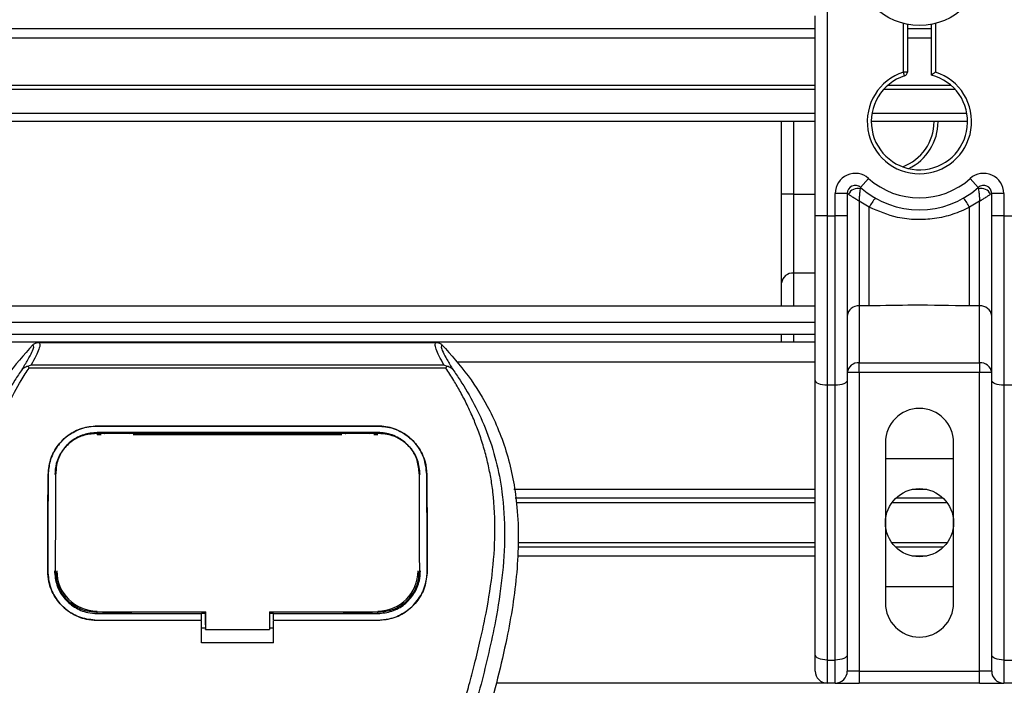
# Model space of a CAD drawing. Header units: millimetres. Extents: x 0 to 420, y 0 to 297.
# Tile 34 of 115: x 73.3 to 79.42, y 230.75 to 234.89. Entities that reach past the tile are written whole.
import ezdxf

# ---------------------------------------------------------------- set-up
doc = ezdxf.new("R2010")
doc.units = ezdxf.units.MM
doc.layers.add('QUOTE', color=174, linetype='Continuous')
doc.styles.add('SLDTEXTSTYLE3', font='TXT', dxfattribs={"width": 0.75})
doc.dimstyles.new('SLDDIMSTYLE0', dxfattribs={"dimtxt": 3, "dimasz": 3, "dimexe": 0, "dimexo": 0.0625, "dimgap": 0.75, "dimtad": 1, "dimlfac": 20.047434, "dimrnd": 1e-09, "dimzin": 12, "dimdsep": 46, "dimtxsty": 'SLDTEXTSTYLE3', "dimsah": 1, "dimcen": 0.09, "dimadec": 0, "dimazin": 3, "dimtfac": 1, "dimtdec": 3, "dimtofl": 0, "dimtmove": 0, "dimatfit": 3, "dimfxl": 0, "dimfrac": 2, "dimtolj": 1, "dimtzin": 12, "dimarcsym": 0})

# ---------------------------------------------------------------- blocks, each defined once
blk = doc.blocks.new('_D')
at = {"layer": 'QUOTE'}
for p, q in [((60.1893, 233.7647), (60.1893, 239.2146)), ((219.8107, 233.7647), (219.8107, 239.2146)), ((219.8107, 237.2146), (60.1893, 237.2146))]:
    blk.add_line(p, q, dxfattribs=at)
for points in [[(60.1893, 237.2146), (63.1893, 236.7146), (63.1893, 237.7146)], [(219.8107, 237.2146), (216.8107, 237.7146), (216.8107, 236.7146)]]:
    blk.add_solid(points, dxfattribs=at)
at = {"layer": 'QUOTE', "insert": (135.5667, 241.0818), "char_height": 3, "attachment_point": 1, "style": 'SLDTEXTSTYLE3'}
blk.add_mtext('3200', dxfattribs=at)

msp = doc.modelspace()

# ---------------------------------------------------------------- linework, layer by layer
at = {"color": 7, "linetype": 'Continuous', "lineweight": 25}
for p, q in [((78.32128, 235.35615), (78.32128, 233.67333)), ((78.24646, 234.59917), (78.24646, 234.91596)), ((78.24646, 234.8354), (60.18929, 234.8354)), ((78.79516, 234.56725), (78.79516, 234.8697)), ((78.8201, 234.86411), (78.8201, 234.56725)), ((78.96974, 234.8354), (78.8201, 234.8354)), ((78.96974, 234.54854), (78.96974, 234.86411)), ((78.99469, 234.8697), (78.99469, 234.56725)), ((78.24646, 234.77753), (60.18929, 234.77753)), ((78.96974, 234.77753), (78.8201, 234.77753)), ((78.24646, 233.67333), (78.24646, 234.59917)), ((78.80283, 234.54352), (78.79516, 234.56725)), ((78.8201, 234.56725), (78.79516, 234.56725)), ((78.24646, 234.48372), (60.18929, 234.48372)), ((78.24646, 234.45828), (60.18929, 234.45828)), ((79.118, 234.45828), (78.67184, 234.45828)), ((79.09232, 234.48372), (78.69753, 234.48372)), ((78.24646, 234.30863), (60.18929, 234.30863)), ((79.19003, 234.30863), (78.59982, 234.30863)), ((78.24646, 234.25875), (60.18929, 234.25875)), ((78.038, 233.80738), (78.038, 234.25875)), ((78.11283, 234.25875), (78.11283, 233.80738)), ((79.19421, 234.25875), (78.59563, 234.25875)), ((78.52912, 233.84977), (78.579, 233.90554)), ((79.21084, 233.90554), (79.26072, 233.84977)), ((78.11283, 233.80738), (78.038, 233.80738)), ((78.038, 233.25576), (78.038, 233.80738)), ((78.11283, 233.80738), (78.11283, 233.31705)), ((78.11283, 233.80738), (78.24646, 233.80738)), ((78.37116, 233.67333), (78.37116, 233.81259)), ((78.44599, 233.81259), (78.37116, 233.81259)), ((78.44599, 233.81259), (78.44599, 233.67333)), ((78.45316, 233.80738), (78.44599, 233.80738)), ((79.34386, 233.80738), (79.33669, 233.80738)), ((79.34386, 233.67333), (79.34386, 233.81259)), ((79.41868, 233.81259), (79.34386, 233.81259)), ((79.41868, 233.81259), (79.41868, 233.67333)), ((78.58294, 233.72607), (78.52081, 233.76378)), ((78.52081, 233.76378), (78.52081, 233.11275)), ((78.58294, 233.11275), (78.58294, 233.72607)), ((79.26903, 233.76378), (79.20691, 233.72607)), ((79.20691, 233.11275), (79.20691, 233.72607)), ((79.26903, 233.11275), (79.26903, 233.76378)), ((78.24646, 232.65091), (78.24646, 233.67333)), ((78.32128, 233.67333), (78.24646, 233.67333)), ((78.32128, 233.67333), (78.32128, 232.61929)), ((78.32128, 233.67333), (78.37116, 233.67333)), ((78.37116, 232.61929), (78.37116, 233.67333)), ((78.44599, 233.67333), (78.37116, 233.67333)), ((78.44599, 233.67333), (78.44599, 232.65091)), ((79.34386, 232.65091), (79.34386, 233.67333)), ((79.41868, 233.67333), (79.34386, 233.67333)), ((79.41868, 233.67333), (79.41868, 232.61929)), ((79.41868, 233.67333), (79.46856, 233.67333)), ((78.11283, 233.31705), (78.11283, 233.11147)), ((78.24646, 233.31705), (78.11283, 233.31705)), ((78.038, 233.11147), (78.038, 233.25576)), ((78.24646, 233.11147), (60.18929, 233.11147)), ((78.58294, 233.11275), (78.52081, 233.11275)), ((78.52081, 233.11275), (78.52081, 232.75959)), ((79.26903, 233.11275), (79.20691, 233.11275)), ((79.26903, 232.75959), (79.26903, 233.11275)), ((61.56103, 233.01171), (78.24646, 233.01171)), ((61.63586, 232.93688), (78.24646, 232.93688)), ((78.038, 232.887), (78.038, 232.93688)), ((78.11283, 232.93688), (78.11283, 232.887)), ((78.24646, 232.887), (69.4174, 232.887)), ((73.41949, 232.88617), (75.89046, 232.88617)), ((73.35917, 232.72665), (73.35445, 232.73732)), ((73.37231, 232.74614), (75.9377, 232.74614)), ((75.95563, 232.73745), (75.95015, 232.72665)), ((78.24646, 232.7623), (76.02336, 232.7623)), ((78.52081, 232.75959), (79.26903, 232.75959)), ((78.52081, 232.6983), (78.52081, 232.75959)), ((79.26903, 232.75959), (79.26903, 232.6983)), ((75.95015, 232.72665), (73.35917, 232.72665)), ((78.52081, 232.6983), (78.44599, 232.6983)), ((78.52081, 232.6983), (78.52081, 230.84185)), ((79.26903, 232.6983), (78.52081, 232.6983)), ((79.34386, 232.6983), (79.26903, 232.6983)), ((79.26903, 230.84185), (79.26903, 232.6983)), ((78.24646, 230.94266), (78.24646, 232.65091)), ((78.37116, 232.61929), (78.32128, 232.61929)), ((78.32128, 232.61929), (78.32128, 230.91103)), ((78.37116, 230.91103), (78.37116, 232.61929)), ((78.44599, 232.65091), (78.44599, 230.94266)), ((79.34386, 230.94266), (79.34386, 232.65091)), ((79.46856, 232.61929), (79.41868, 232.61929)), ((79.41868, 232.61929), (79.41868, 230.91103)), ((73.78205, 232.36588), (75.52791, 232.36588)), ((73.78205, 232.36564), (73.78205, 232.36588)), ((75.52791, 232.36564), (73.78205, 232.36564)), ((75.52791, 232.32549), (73.78205, 232.32549)), ((73.78205, 232.31423), (73.80787, 232.31423)), ((73.78267, 232.3189), (73.7825, 232.3189)), ((73.99615, 232.32319), (73.81736, 232.32319)), ((74.00564, 232.31423), (75.30432, 232.31423)), ((75.4926, 232.32319), (75.31381, 232.32319)), ((75.50209, 232.31423), (75.52791, 232.31423)), ((75.52791, 232.36564), (75.52791, 232.36588)), ((78.68292, 232.26348), (78.68292, 231.26585)), ((79.10692, 231.26585), (79.10692, 232.26348)), ((78.68292, 232.16372), (79.10692, 232.16372)), ((73.478, 232.06414), (73.47777, 232.06414)), ((73.52613, 232.07939), (73.52556, 232.06832)), ((73.52645, 232.09088), (73.52589, 232.07986)), ((75.78406, 232.07992), (75.78348, 232.09088)), ((75.7844, 232.06832), (75.78383, 232.07938)), ((75.83196, 232.06414), (75.83219, 232.06414)), ((78.24646, 231.97167), (76.3723, 231.97167)), ((78.94064, 231.97167), (78.8492, 231.97167)), ((78.24646, 231.9176), (76.38219, 231.9176)), ((78.24646, 231.88897), (76.38742, 231.88897)), ((79.06666, 231.88897), (78.72319, 231.88897)), ((79.04173, 231.9176), (78.74811, 231.9176)), ((78.24646, 231.64036), (76.39988, 231.64036)), ((79.06666, 231.64036), (78.72319, 231.64036)), ((78.24646, 231.61173), (76.39849, 231.61173)), ((79.04173, 231.61173), (78.74811, 231.61173)), ((78.24646, 231.55766), (76.39586, 231.55766)), ((78.94064, 231.55766), (78.8492, 231.55766)), ((73.47528, 231.46546), (73.47506, 231.46546)), ((73.5241, 231.46094), (73.52425, 231.46066)), ((75.78571, 231.46065), (75.78587, 231.46093)), ((75.83467, 231.46546), (75.83489, 231.46546)), ((79.10692, 231.36561), (78.68292, 231.36561)), ((73.78205, 231.2001), (73.78205, 231.21013)), ((74.45549, 231.13056), (74.45549, 231.21258)), ((74.45549, 231.21013), (74.45549, 231.1002)), ((74.85455, 231.21012), (74.85454, 231.1002)), ((74.85455, 231.21012), (75.53614, 231.21012)), ((75.52791, 231.2001), (75.52791, 231.21012)), ((73.78205, 231.2001), (74.43051, 231.2001)), ((73.78205, 231.15793), (73.78205, 231.15771)), ((73.78205, 231.15793), (74.43051, 231.15793)), ((74.43051, 231.15771), (73.78205, 231.15771)), ((73.82157, 231.20246), (73.99194, 231.20246)), ((74.43051, 231.20222), (74.45549, 231.20222)), ((74.43051, 231.16033), (74.43051, 231.2001)), ((74.43051, 231.0188), (74.43051, 231.15771)), ((74.85455, 231.20222), (74.87945, 231.20222)), ((74.87945, 231.2001), (75.52791, 231.2001)), ((74.87945, 231.16033), (74.87945, 231.2001)), ((74.87945, 231.15793), (75.52791, 231.15793)), ((74.87945, 231.0188), (74.87945, 231.15771)), ((75.52791, 231.15771), (74.87945, 231.15771)), ((75.31802, 231.20246), (75.48839, 231.20246)), ((75.52791, 231.15793), (75.52791, 231.15771)), ((74.43051, 231.11044), (74.45549, 231.11044)), ((74.45549, 231.13056), (74.45549, 231.10222)), ((74.45549, 231.1002), (74.45549, 231.10222)), ((74.45549, 231.1002), (74.85454, 231.1002)), ((74.85454, 231.11044), (74.87945, 231.11044)), ((74.87945, 231.0188), (74.43051, 231.0188)), ((78.24646, 230.84185), (78.24646, 230.94266)), ((78.32128, 230.91103), (78.37116, 230.91103)), ((78.32128, 230.91103), (78.32128, 230.76703)), ((78.37116, 230.76703), (78.37116, 230.91103)), ((78.44599, 230.94266), (78.44599, 230.84185)), ((79.34386, 230.84185), (79.34386, 230.94266)), ((79.41868, 230.91103), (79.46856, 230.91103)), ((79.41868, 230.91103), (79.41868, 230.76703)), ((78.52081, 230.84185), (78.44599, 230.84185)), ((78.52081, 230.84185), (78.52081, 230.76703)), ((78.52081, 230.84185), (79.26903, 230.84185)), ((79.26903, 230.76703), (79.26903, 230.84185)), ((79.34386, 230.84185), (79.26903, 230.84185)), ((78.32128, 230.76703), (76.26469, 230.76703)), ((78.37116, 230.76703), (78.32128, 230.76703)), ((78.37116, 230.76703), (78.52081, 230.76703)), ((79.26903, 230.76703), (78.52081, 230.76703)), ((79.26903, 230.76703), (79.41868, 230.76703)), ((79.46856, 230.76703), (79.41868, 230.76703))]:
    msp.add_line(p, q, dxfattribs=at)
at = {"color": 7, "linetype": 'Continuous', "lineweight": 25, "flags": 128}
for points in [[(78.32128, 232.61929), (78.30669, 232.61989), (78.29265, 232.62169), (78.27971, 232.62462), (78.26838, 232.62855), (78.25907, 232.63334), (78.25216, 232.63881), (78.2479, 232.64474), (78.24646, 232.65091)], [(78.44599, 232.65091), (78.44455, 232.64474), (78.44029, 232.63881), (78.43338, 232.63334), (78.42407, 232.62855), (78.41273, 232.62462), (78.3998, 232.62169), (78.38576, 232.61989), (78.37116, 232.61929)], [(79.41868, 232.61929), (79.40408, 232.61989), (79.39005, 232.62169), (79.37711, 232.62462), (79.36577, 232.62855), (79.35647, 232.63334), (79.34955, 232.63881), (79.3453, 232.64474), (79.34386, 232.65091)], [(73.77638, 232.3189), (73.78205, 232.3189), (73.7825, 232.3189)], [(73.77381, 231.21013), (74.10364, 231.21013), (74.45549, 231.21013)], [(78.32128, 230.91103), (78.30669, 230.91164), (78.29265, 230.91344), (78.27971, 230.91636), (78.26838, 230.9203), (78.25907, 230.92509), (78.25216, 230.93056), (78.2479, 230.93649), (78.24646, 230.94266)], [(78.44599, 230.94266), (78.44455, 230.93649), (78.44029, 230.93056), (78.43338, 230.92509), (78.42407, 230.9203), (78.41273, 230.91636), (78.3998, 230.91344), (78.38576, 230.91164), (78.37116, 230.91103)], [(79.41868, 230.91103), (79.40408, 230.91164), (79.39005, 230.91344), (79.37711, 230.91636), (79.36577, 230.9203), (79.35647, 230.92509), (79.34955, 230.93056), (79.3453, 230.93649), (79.34386, 230.94266)]]:
    msp.add_lwpolyline(points, dxfattribs=at)
at = {"color": 7, "linetype": 'Continuous', "lineweight": 25}
for centre, radius in [((78.89492, 235.25638), 0.39934), ((78.89492, 231.76466), 0.212)]:
    msp.add_circle(centre, radius, dxfattribs=at)
for centre, radius, start, end in [((78.89492, 234.25875), 0.32423, 107.920213, 72.079787), ((78.89492, 234.25875), 0.29929, 107.920213, 75.522488), ((78.79516, 234.56725), 0.02494, 287.920213, 0), ((78.68647, 234.25875), 0.29929, 290.380401, 360), ((78.68647, 234.25875), 0.32423, 295.881191, 360), ((78.49587, 233.81259), 0.1247, 48.189685, 180), ((78.89492, 234.25875), 0.47388, 228.189685, 311.810315), ((79.29398, 233.81259), 0.1247, 0, 131.810315), ((78.49587, 233.81259), 0.04988, 48.189685, 180), ((78.49587, 233.81259), 0.04988, 48.190689, 179.99948), ((78.51138, 233.77887), 0.06483, 75.207531, 153.906305), ((78.89492, 234.25875), 0.5487, 228.189685, 311.810315), ((79.29398, 233.81259), 0.04988, 0, 131.810315), ((79.29398, 233.81259), 0.04988, 0.00052, 131.809311), ((79.27847, 233.77887), 0.06483, 26.093695, 104.792469), ((78.89259, 233.5658), 0.34867, 141.327049, 152.635406), ((78.89725, 233.5658), 0.34867, 27.364594, 38.672951), ((78.10667, 233.24825), 0.06908, 84.888926, 173.756454), ((78.51466, 233.04394), 0.06908, 84.888926, 173.756454), ((79.27519, 233.04394), 0.06908, 6.243546, 95.111074), ((78.51466, 232.69078), 0.06908, 84.888926, 173.756454), ((79.27519, 232.69078), 0.06908, 6.243546, 95.111074), ((78.89492, 232.26348), 0.212, 0, 180), ((73.78205, 231.46537), 0.25028, 180, 270), ((75.52791, 231.46537), 0.25028, 270, 0), ((78.89492, 231.26585), 0.212, 180, 0), ((78.32128, 230.84185), 0.07482, 180, 270), ((78.37116, 230.84185), 0.07482, 270, 0), ((79.41868, 230.84185), 0.07482, 180, 270)]:
    msp.add_arc(centre, radius, start, end, dxfattribs=at)
for points, knots in [([(78.96974, 234.54854), (78.96995, 234.54869), (78.97035, 234.54901), (78.97341, 234.55137), (78.97807, 234.55493), (78.98478, 234.55997), (78.99064, 234.5643), (78.99412, 234.56684), (78.99462, 234.56721), (78.99469, 234.56725)], [0, 0, 0, 0, 0.1619499, 0.3233619, 0.4972773, 0.7062892, 0.9573608, 0.9948044, 1, 1, 1, 1]), ([(78.52081, 233.76378), (78.52082, 233.76391), (78.52083, 233.76419), (78.52086, 233.76462), (78.52089, 233.76515), (78.52093, 233.76591), (78.521, 233.76709), (78.5211, 233.76892), (78.52128, 233.77181), (78.52157, 233.77638), (78.52208, 233.78391), (78.5232, 233.79844), (78.52455, 233.81277), (78.52637, 233.82941), (78.52726, 233.83636), (78.52793, 233.84154)], [0, 0, 0, 0, 0.004266, 0.0088901, 0.0138063, 0.0214465, 0.0333306, 0.0518502, 0.0808258, 0.1265764, 0.2004509, 0.327518, 0.6126852, 0.71116, 1, 1, 1, 1]), ([(78.52912, 233.84977), (78.52911, 233.84971), (78.52905, 233.8495), (78.52869, 233.84716), (78.52817, 233.84332), (78.52793, 233.84154)], [0, 0, 0, 0, 0.1978945, 0.6297578, 1, 1, 1, 1]), ([(79.26072, 233.84977), (79.26076, 233.84959), (79.26085, 233.84919), (79.26129, 233.84616), (79.26173, 233.8429), (79.26192, 233.84154)], [0, 0, 0, 0, 0.3358482, 0.722383, 1, 1, 1, 1]), ([(79.26192, 233.84154), (79.26258, 233.83636), (79.26347, 233.82941), (79.26529, 233.81277), (79.26665, 233.79844), (79.26776, 233.78391), (79.26828, 233.77638), (79.26857, 233.77181), (79.26874, 233.76892), (79.26885, 233.76709), (79.26892, 233.76591), (79.26896, 233.76515), (79.26899, 233.76462), (79.26901, 233.76419), (79.26903, 233.76391), (79.26903, 233.76378)], [0, 0, 0, 0, 0.28884, 0.3873148, 0.672482, 0.7995491, 0.8734236, 0.9191742, 0.9481498, 0.9666694, 0.9785535, 0.9861937, 0.9911099, 0.995734, 1, 1, 1, 1]), ([(78.45316, 233.80738), (78.45163, 233.80849), (78.44833, 233.81089), (78.44627, 233.8124), (78.44606, 233.81255), (78.44599, 233.81259)], [0, 0, 0, 0, 0.3727547, 0.8035537, 1, 1, 1, 1]), ([(78.52081, 233.76378), (78.5207, 233.76385), (78.52051, 233.76396), (78.52023, 233.76414), (78.5199, 233.76434), (78.51942, 233.76463), (78.51869, 233.76509), (78.51756, 233.76578), (78.51582, 233.76685), (78.51315, 233.7685), (78.50899, 233.77107), (78.50229, 233.77523), (78.48993, 233.78296), (78.47787, 233.79069), (78.46371, 233.80004), (78.45767, 233.80424), (78.45316, 233.80738)], [0, 0, 0, 0, 0.00419055, 0.00685655, 0.01050099, 0.01608276, 0.02463309, 0.03773692, 0.0578443, 0.08879626, 0.13682222, 0.21288297, 0.34057388, 0.61171574, 0.70987367, 1, 1, 1, 1]), ([(79.33669, 233.80738), (79.33217, 233.80424), (79.32613, 233.80004), (79.31198, 233.79069), (79.29991, 233.78296), (79.28755, 233.77523), (79.28086, 233.77107), (79.27669, 233.7685), (79.27402, 233.76685), (79.27229, 233.76578), (79.27116, 233.76509), (79.27042, 233.76463), (79.26994, 233.76434), (79.26962, 233.76414), (79.26933, 233.76396), (79.26915, 233.76385), (79.26903, 233.76378)], [0, 0, 0, 0, 0.2901263, 0.3882843, 0.6594261, 0.787117, 0.8631778, 0.9112037, 0.9421557, 0.9622631, 0.9753669, 0.9839172, 0.989499, 0.9931435, 0.9958094, 1, 1, 1, 1]), ([(79.34386, 233.81259), (79.34368, 233.81247), (79.34329, 233.81219), (79.34066, 233.81026), (79.33786, 233.80823), (79.33669, 233.80738)], [0, 0, 0, 0, 0.3336844, 0.7201517, 1, 1, 1, 1]), ([(79.20691, 233.72607), (79.17242, 233.71034), (79.10249, 233.67843), (78.98979, 233.65312), (78.87386, 233.64669), (78.7343, 233.66191), (78.64054, 233.70165), (78.58294, 233.72607)], [0, 0, 0, 0, 0.1753478, 0.3555794, 0.5310184, 0.7118811, 1, 1, 1, 1]), ([(79.20691, 233.11275), (79.09036, 233.115), (78.88235, 233.11903), (78.67439, 233.11466), (78.58294, 233.11275)], [0, 0, 0, 0, 0.5602827, 1, 1, 1, 1]), ([(73.38343, 232.87085), (73.32754, 232.80834), (73.21458, 232.68202), (73.07214, 232.449), (72.96353, 232.17364), (72.91521, 231.89984), (72.90619, 231.65835), (72.92032, 231.38519), (72.97993, 231.01401), (73.05837, 230.71668), (73.10153, 230.55306)], [0, 0, 0, 0, 0.1020555, 0.2062434, 0.3310387, 0.4607193, 0.5429728, 0.6252686, 0.7937741, 1, 1, 1, 1]), ([(73.31545, 232.71658), (73.32788, 232.73769), (73.35284, 232.78009), (73.37871, 232.82707), (73.39227, 232.86059), (73.38638, 232.86742), (73.38343, 232.87085)], [0, 0, 0, 0, 0.24872742, 0.49949886, 0.74927865, 1, 1, 1, 1]), ([(73.41949, 232.88617), (73.42283, 232.88287), (73.42949, 232.87627), (73.42228, 232.84592), (73.40398, 232.80361), (73.38282, 232.7652), (73.37231, 232.74614)], [0, 0, 0, 0, 0.2575936, 0.5147329, 0.7591509, 1, 1, 1, 1]), ([(73.38343, 232.87085), (73.38589, 232.87313), (73.39082, 232.8777), (73.39977, 232.88244), (73.40941, 232.88561), (73.41612, 232.88599), (73.41949, 232.88617)], [0, 0, 0, 0, 0.2491591, 0.4999762, 0.7491747, 1, 1, 1, 1]), ([(75.9377, 232.74614), (75.92742, 232.76534), (75.90688, 232.80365), (75.8885, 232.84587), (75.88067, 232.87622), (75.88719, 232.88285), (75.89046, 232.88617)], [0, 0, 0, 0, 0.2424224, 0.4838284, 0.7414574, 1, 1, 1, 1]), ([(75.89046, 232.88617), (75.89716, 232.88539), (75.90723, 232.88423), (75.91913, 232.87768), (75.92406, 232.87312), (75.92653, 232.87084)], [0, 0, 0, 0, 0.4987145, 0.74874936, 1, 1, 1, 1]), ([(75.92653, 232.87084), (75.92352, 232.86746), (75.91753, 232.86071), (75.93071, 232.82761), (75.95655, 232.7807), (75.98182, 232.73801), (75.9945, 232.71659)], [0, 0, 0, 0, 0.2514408, 0.5015673, 0.7498635, 1, 1, 1, 1]), ([(75.92653, 232.87084), (75.98242, 232.80833), (76.09538, 232.68201), (76.23781, 232.449), (76.34643, 232.17364), (76.39474, 231.89984), (76.40377, 231.65835), (76.38964, 231.38519), (76.33002, 231.01401), (76.25159, 230.71668), (76.20843, 230.55306)], [0, 0, 0, 0, 0.102054, 0.2062404, 0.3310362, 0.4607173, 0.5429711, 0.6252671, 0.7937733, 1, 1, 1, 1]), ([(73.35437, 232.7373), (73.35407, 232.73725), (73.34876, 232.73627), (73.3387, 232.73336), (73.32554, 232.72659), (73.31879, 232.71989), (73.31545, 232.71658)], [0, 0, 0, 0, 0.0200108, 0.34699568, 0.67667396, 1, 1, 1, 1]), ([(73.35428, 232.73742), (73.36003, 232.74056), (73.3659, 232.74377), (73.37219, 232.7461), (73.37231, 232.74614)], [0, 0, 0, 0, 0.9812431, 1, 1, 1, 1]), ([(75.9377, 232.74614), (75.93782, 232.7461), (75.94435, 232.74391), (75.95004, 232.74065), (75.95563, 232.73745)], [0, 0, 0, 0, 0.0189016, 1, 1, 1, 1]), ([(75.9945, 232.71659), (75.99116, 232.7199), (75.9844, 232.7266), (75.97125, 232.73337), (75.9612, 232.73627), (75.95591, 232.73724), (75.95562, 232.7373)], [0, 0, 0, 0, 0.3236146, 0.6535901, 0.9808697, 1, 1, 1, 1]), ([(73.31541, 232.71653), (73.3005, 232.69481), (73.25537, 232.62903), (73.18098, 232.5033), (73.10346, 232.33449), (73.04394, 232.15016), (73.0029, 231.935), (72.98888, 231.69019), (73.00666, 231.4217), (73.05538, 231.11064), (73.13816, 230.75999), (73.26971, 230.29171), (73.41667, 229.74288), (73.55827, 229.10896), (73.66488, 228.46868), (73.73289, 227.82331), (73.74065, 227.39143), (73.74453, 227.17555)], [0, 0, 0, 0, 0.01713148, 0.05187885, 0.08678877, 0.12161717, 0.15673053, 0.20338813, 0.25034812, 0.29727092, 0.36741646, 0.43767728, 0.5502447, 0.66284727, 0.77534658, 0.88770737, 1, 1, 1, 1]), ([(73.84391, 227.17224), (73.84199, 227.31859), (73.83807, 227.61769), (73.80307, 228.07232), (73.74802, 228.53105), (73.67991, 228.92949), (73.60995, 229.26877), (73.54785, 229.53962), (73.47996, 229.80871), (73.40504, 230.08682), (73.34058, 230.31568), (73.29304, 230.48139), (73.26901, 230.56575), (73.24644, 230.6453), (73.22686, 230.71462), (73.20762, 230.78403), (73.1905, 230.84892), (73.17285, 230.91802), (73.15661, 230.98444), (73.14176, 231.04818), (73.12831, 231.10921), (73.10595, 231.21734), (73.07976, 231.36835), (73.05741, 231.56774), (73.05133, 231.76237), (73.06344, 231.95621), (73.09716, 232.14568), (73.15163, 232.32913), (73.22544, 232.50081), (73.2902, 232.61704), (73.33518, 232.68977), (73.35135, 232.71463), (73.35917, 232.72665)], [0, 0, 0, 0, 0.0757702, 0.1548571, 0.2359051, 0.3148505, 0.3639911, 0.4151955, 0.4586591, 0.5076202, 0.5642678, 0.5817192, 0.5968623, 0.6096795, 0.624536, 0.6341631, 0.6469813, 0.6592987, 0.6711121, 0.6824202, 0.6932232, 0.7035232, 0.739704, 0.7727671, 0.8079075, 0.8413785, 0.8748477, 0.9102013, 0.9450667, 0.9801292, 0.9903909, 1, 1, 1, 1]), ([(75.46605, 227.17224), (75.46965, 227.37512), (75.47685, 227.78082), (75.53961, 228.38648), (75.62621, 228.9191), (75.72391, 229.38048), (75.79466, 229.67142), (75.84424, 229.86174), (75.86748, 229.94905), (75.89035, 230.03322), (75.9131, 230.11556), (75.93695, 230.20084), (75.96286, 230.29253), (75.99438, 230.40278), (76.0279, 230.51979), (76.06255, 230.64193), (76.09608, 230.76013), (76.13056, 230.89071), (76.16423, 231.02854), (76.20415, 231.21296), (76.24105, 231.43488), (76.26073, 231.69884), (76.25166, 231.90246), (76.2301, 232.04867), (76.21086, 232.14205), (76.18607, 232.23583), (76.15677, 232.32506), (76.12217, 232.41299), (76.08387, 232.4969), (76.04222, 232.57745), (75.99719, 232.65459), (75.9666, 232.70145), (75.95015, 232.72665)], [0, 0, 0, 0, 0.1050162, 0.2100001, 0.3148093, 0.3841756, 0.4540228, 0.4697491, 0.4859574, 0.5007826, 0.5148922, 0.5301685, 0.5466097, 0.5642069, 0.5895177, 0.6096146, 0.6299353, 0.6531323, 0.6795668, 0.7034488, 0.7509822, 0.7962784, 0.8412589, 0.8577085, 0.8747396, 0.8922462, 0.9101144, 0.9261934, 0.9450023, 0.962977, 0.9800887, 1, 1, 1, 1]), ([(75.99454, 232.71655), (76.00945, 232.69482), (76.05459, 232.62903), (76.12897, 232.5033), (76.20649, 232.33449), (76.26601, 232.15016), (76.30705, 231.935), (76.32108, 231.69019), (76.3033, 231.4217), (76.25457, 231.11064), (76.17179, 230.75999), (76.04025, 230.29171), (75.89329, 229.74288), (75.75169, 229.10896), (75.64508, 228.46868), (75.57706, 227.82331), (75.56931, 227.39143), (75.56543, 227.17555)], [0, 0, 0, 0, 0.01713512, 0.05188236, 0.08679215, 0.12162042, 0.15673365, 0.20339108, 0.2503509, 0.29727352, 0.3674188, 0.43767936, 0.55024637, 0.66284852, 0.77534741, 0.88770778, 1, 1, 1, 1]), ([(73.47777, 232.06414), (73.48163, 232.0995), (73.48936, 232.1702), (73.54579, 232.26284), (73.62791, 232.3311), (73.71295, 232.36241), (73.76519, 232.36503), (73.78205, 232.36588)], [0, 0, 0, 0, 0.2254673, 0.4508536, 0.6773692, 0.8959117, 1, 1, 1, 1]), ([(73.78205, 232.36564), (73.74975, 232.36262), (73.6852, 232.35659), (73.59828, 232.31001), (73.52872, 232.23952), (73.48572, 232.15333), (73.48035, 232.09137), (73.478, 232.06414)], [0, 0, 0, 0, 0.1986654, 0.3969886, 0.6042242, 0.8260387, 1, 1, 1, 1]), ([(73.78205, 232.32549), (73.75392, 232.32285), (73.6977, 232.31756), (73.62208, 232.27667), (73.56206, 232.2151), (73.52542, 232.14052), (73.52098, 232.08732), (73.51903, 232.06395)], [0, 0, 0, 0, 0.2000051, 0.3997225, 0.6073327, 0.8275308, 1, 1, 1, 1]), ([(73.77638, 232.3189), (73.74839, 232.31637), (73.69241, 232.31131), (73.61779, 232.27125), (73.56136, 232.21153), (73.53083, 232.1438), (73.52749, 232.09807), (73.52613, 232.07939)], [0, 0, 0, 0, 0.2128654, 0.4257218, 0.6387225, 0.8523499, 1, 1, 1, 1]), ([(75.53358, 232.3189), (75.53169, 232.3189), (75.33208, 232.31862), (74.74844, 232.31895), (74.1667, 232.31892), (73.78267, 232.31889)], [0, 0, 0, 0, 0.0032392, 0.3420114, 1, 1, 1, 1]), ([(73.81736, 232.32319), (73.82007, 232.32298), (73.82506, 232.32259), (73.82923, 232.32005), (73.83113, 232.31889)], [0, 0, 0, 0, 0.5442305, 1, 1, 1, 1]), ([(73.98209, 232.31888), (73.98462, 232.32029), (73.98898, 232.32272), (73.99402, 232.32305), (73.99615, 232.32319)], [0, 0, 0, 0, 0.5788371, 1, 1, 1, 1]), ([(75.31381, 232.32319), (75.31652, 232.32298), (75.32153, 232.32258), (75.32572, 232.32003), (75.32763, 232.31886)], [0, 0, 0, 0, 0.5420065, 1, 1, 1, 1]), ([(75.47856, 232.31889), (75.48108, 232.32029), (75.48543, 232.32272), (75.49047, 232.32305), (75.4926, 232.32319)], [0, 0, 0, 0, 0.5782449, 1, 1, 1, 1]), ([(75.52791, 232.36588), (75.56029, 232.36285), (75.625, 232.3568), (75.71218, 232.30998), (75.78179, 232.23917), (75.82455, 232.15293), (75.82986, 232.09118), (75.83219, 232.06414)], [0, 0, 0, 0, 0.1991311, 0.3979316, 0.6058895, 0.8273797, 1, 1, 1, 1]), ([(75.83196, 232.06414), (75.82809, 232.0995), (75.82035, 232.1702), (75.76388, 232.26279), (75.68177, 232.331), (75.59678, 232.36221), (75.54464, 232.36481), (75.52791, 232.36564)], [0, 0, 0, 0, 0.22565954, 0.45124755, 0.67796823, 0.89662642, 1, 1, 1, 1]), ([(75.79093, 232.06395), (75.78766, 232.09454), (75.78112, 232.15571), (75.73244, 232.23602), (75.66155, 232.29514), (75.58803, 232.32241), (75.54275, 232.32473), (75.52791, 232.32549)], [0, 0, 0, 0, 0.2255211, 0.4509943, 0.6767202, 0.8940147, 1, 1, 1, 1]), ([(75.78383, 232.07938), (75.78095, 232.10699), (75.77519, 232.16224), (75.73139, 232.23456), (75.66717, 232.28792), (75.59716, 232.31518), (75.55139, 232.31786), (75.53358, 232.3189)], [0, 0, 0, 0, 0.2177322, 0.4355788, 0.6507548, 0.8640725, 1, 1, 1, 1]), ([(73.47506, 231.46546), (73.47522, 231.51564), (73.47561, 231.64124), (73.47641, 231.8417), (73.47732, 231.98992), (73.47777, 232.06414)], [0, 0, 0, 0, 0.249392, 0.6241438, 1, 1, 1, 1]), ([(73.478, 232.06414), (73.47741, 231.96556), (73.47652, 231.81744), (73.47575, 231.61686), (73.47544, 231.51594), (73.47528, 231.46546)], [0, 0, 0, 0, 0.4985433, 0.7491675, 1, 1, 1, 1]), ([(73.52425, 231.46066), (73.52425, 231.46222), (73.52443, 231.55732), (73.52478, 231.706), (73.5254, 231.90542), (73.52585, 232.01649), (73.5261, 232.07422), (73.52613, 232.07939)], [0, 0, 0, 0, 0.0075194, 0.4566651, 0.7153557, 0.9745252, 1, 1, 1, 1]), ([(75.78383, 232.07938), (75.78385, 232.07422), (75.78428, 231.97862), (75.78483, 231.82827), (75.78537, 231.628), (75.7856, 231.51807), (75.78571, 231.46222), (75.78571, 231.46065)], [0, 0, 0, 0, 0.0254662, 0.4713629, 0.7317873, 0.9924644, 1, 1, 1, 1]), ([(75.83467, 231.46546), (75.83452, 231.51565), (75.83413, 231.64126), (75.83332, 231.84175), (75.83242, 231.98993), (75.83196, 232.06414)], [0, 0, 0, 0, 0.24937779, 0.62412174, 1, 1, 1, 1]), ([(75.83219, 232.06414), (75.83277, 231.96554), (75.83365, 231.81738), (75.83442, 231.61683), (75.83474, 231.51593), (75.83489, 231.46546)], [0, 0, 0, 0, 0.4985836, 0.7491897, 1, 1, 1, 1]), ([(73.78205, 231.15771), (73.74761, 231.16109), (73.67873, 231.16785), (73.5869, 231.22052), (73.51749, 231.29807), (73.48028, 231.38467), (73.47657, 231.44219), (73.47506, 231.46546)], [0, 0, 0, 0, 0.2134118, 0.4268173, 0.6404853, 0.8545743, 1, 1, 1, 1]), ([(73.47528, 231.46546), (73.47858, 231.43093), (73.48517, 231.36187), (73.53803, 231.26961), (73.61596, 231.20004), (73.70233, 231.16319), (73.75938, 231.15943), (73.78205, 231.15793)], [0, 0, 0, 0, 0.2152728, 0.4305775, 0.6450792, 0.8589771, 1, 1, 1, 1]), ([(73.51721, 231.46537), (73.52009, 231.43555), (73.52584, 231.37589), (73.5716, 231.29623), (73.63901, 231.23624), (73.71351, 231.20459), (73.76262, 231.20138), (73.78205, 231.2001)], [0, 0, 0, 0, 0.2155433, 0.4311178, 0.6459265, 0.8599501, 1, 1, 1, 1]), ([(73.52425, 231.46066), (73.52696, 231.43244), (73.5324, 231.37601), (73.57566, 231.30068), (73.63938, 231.24402), (73.70956, 231.21431), (73.75569, 231.21131), (73.77381, 231.21013)], [0, 0, 0, 0, 0.2161227, 0.4322836, 0.6474825, 0.8614599, 1, 1, 1, 1]), ([(75.83489, 231.46546), (75.8316, 231.43091), (75.825, 231.36182), (75.77213, 231.26948), (75.69411, 231.19985), (75.60767, 231.16297), (75.55058, 231.15921), (75.52791, 231.15771)], [0, 0, 0, 0, 0.2152168, 0.4304623, 0.6450993, 0.8590403, 1, 1, 1, 1]), ([(75.52791, 231.15793), (75.56233, 231.16131), (75.63116, 231.16806), (75.7229, 231.22071), (75.79226, 231.29816), (75.82946, 231.3847), (75.83317, 231.44219), (75.83467, 231.46546)], [0, 0, 0, 0, 0.2134298, 0.4268559, 0.6403481, 0.8544905, 1, 1, 1, 1]), ([(75.52791, 231.2001), (75.55762, 231.20302), (75.61703, 231.20885), (75.69623, 231.25428), (75.7561, 231.32114), (75.78819, 231.39578), (75.79144, 231.44535), (75.79275, 231.46537)], [0, 0, 0, 0, 0.2134822, 0.4269583, 0.6406207, 0.8548221, 1, 1, 1, 1]), ([(75.53614, 231.21012), (75.56408, 231.21286), (75.61997, 231.21835), (75.6945, 231.2611), (75.75093, 231.32406), (75.78136, 231.39458), (75.78445, 231.44156), (75.78571, 231.46065)], [0, 0, 0, 0, 0.212876, 0.4257362, 0.6390345, 0.8533124, 1, 1, 1, 1]), ([(73.82157, 231.20246), (73.82003, 231.20379), (73.81745, 231.20604), (73.81464, 231.20859), (73.81335, 231.20982), (73.81302, 231.21013)], [0, 0, 0, 0, 0.5217125, 0.8781434, 1, 1, 1, 1]), ([(73.83917, 231.21013), (73.83874, 231.20958), (73.8366, 231.20681), (73.83048, 231.20353), (73.82464, 231.20283), (73.82157, 231.20246)], [0, 0, 0, 0, 0.1064229, 0.5308645, 1, 1, 1, 1]), ([(73.99194, 231.20246), (73.98917, 231.20275), (73.98364, 231.20335), (73.97748, 231.20643), (73.97506, 231.20935), (73.97442, 231.21013)], [0, 0, 0, 0, 0.4233453, 0.8466836, 1, 1, 1, 1]), ([(74.00047, 231.21013), (74.00014, 231.20982), (73.99872, 231.20844), (73.99589, 231.20589), (73.9933, 231.20364), (73.99194, 231.20246)], [0, 0, 0, 0, 0.1217656, 0.5374861, 1, 1, 1, 1]), ([(75.31802, 231.20246), (75.31648, 231.20379), (75.3139, 231.20604), (75.31109, 231.20859), (75.30981, 231.20981), (75.30949, 231.21012)], [0, 0, 0, 0, 0.522407, 0.8793122, 1, 1, 1, 1]), ([(75.33561, 231.21012), (75.33519, 231.20957), (75.33305, 231.20681), (75.32693, 231.20353), (75.32109, 231.20283), (75.31802, 231.20246)], [0, 0, 0, 0, 0.1058158, 0.5305457, 1, 1, 1, 1]), ([(75.48839, 231.20246), (75.48562, 231.20275), (75.48009, 231.20335), (75.47393, 231.20643), (75.47152, 231.20935), (75.47088, 231.21012)], [0, 0, 0, 0, 0.4236642, 0.8473213, 1, 1, 1, 1]), ([(75.49691, 231.21012), (75.49659, 231.20981), (75.49517, 231.20844), (75.49234, 231.20589), (75.48975, 231.20364), (75.48839, 231.20246)], [0, 0, 0, 0, 0.1204858, 0.5368121, 1, 1, 1, 1])]:
    msp.add_open_spline(points, degree=3, knots=knots, dxfattribs=at)

# ---------------------------------------------------------------- dimensions: what is measured, and where the dimension line sits
at = {"layer": 'QUOTE'}
dim = msp.add_linear_dim(base=(60.18929, 237.21465), p1=(219.81071, 231.76466), p2=(60.18929, 231.76466), dimstyle='SLDDIMSTYLE0', dxfattribs=at)
dim.commit()
dim.dimension.update_dxf_attribs({"geometry": '_D', "text_midpoint": (140, 237.21465), "dimtype": 160})

doc.saveas('drawing.dxf')
